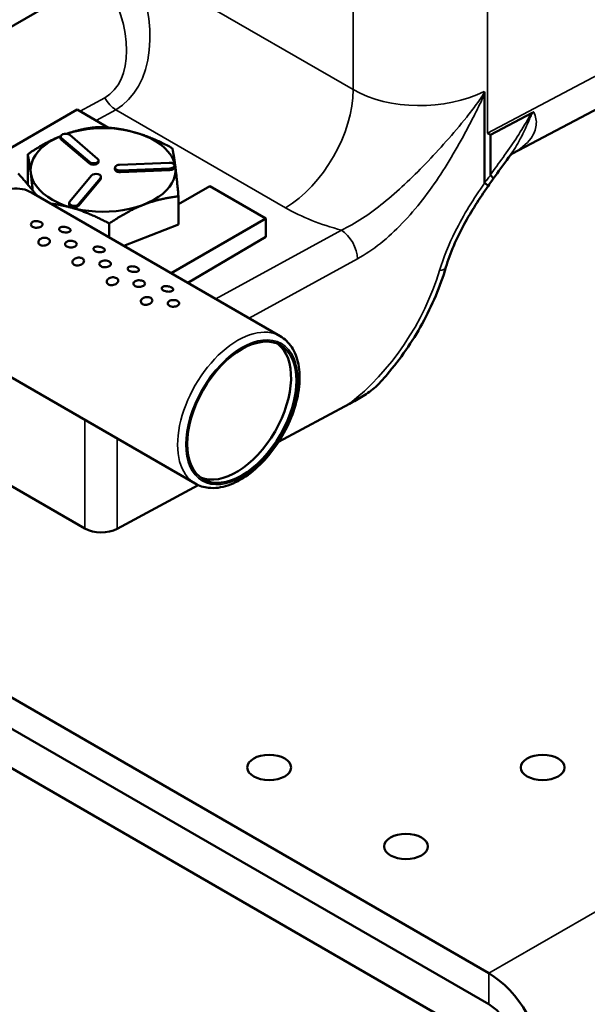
# Model space of a CAD drawing. Header units: inches. Extents: x 1 to 271, y 5 to 171.
# Tile 143 of 256: x 196.84 to 199.78, y 79.07 to 84.16. Entities that reach past the tile are written whole.
import ezdxf

# ---------------------------------------------------------------- set-up
doc = ezdxf.new("R2010")
doc.units = ezdxf.units.IN
doc.header["$LTSCALE"] = 8
doc.header["$MEASUREMENT"] = 0
doc.layers.add('Visible (ANSI)', color=7, linetype='Continuous', lineweight=50)
doc.layers.add('Visible Narrow (ANSI)', color=7, linetype='Continuous', lineweight=35)

msp = doc.modelspace()

# ---------------------------------------------------------------- linework, layer by layer
at = {"layer": 'Visible (ANSI)'}
for p, q in [((186.7451, 86.4613), (199.2698, 79.2301)), ((186.7451, 86.3005), (199.2698, 79.0694)), ((199.409, 78.7849), (187.1362, 85.8706)), ((199.3916, 83.4683), (202.0981, 84.8991)), ((195.7263, 83.505), (197.0821, 84.2878)), ((199.2477, 83.7803), (199.2477, 83.3191)), ((197.1405, 83.6969), (196.7409, 83.4662)), ((197.3037, 83.6026), (197.1405, 83.6969)), ((199.278, 83.5658), (199.494, 83.68)), ((197.0555, 83.5484), (197.0555, 83.5566)), ((197.2468, 83.4423), (197.1024, 83.5649)), ((199.278, 83.5658), (199.278, 83.3586)), ((197.0599, 83.5483), (197.2043, 83.4256)), ((197.0599, 83.5401), (197.2043, 83.4174)), ((196.885, 83.4652), (196.885, 83.3199)), ((197.2513, 83.4258), (197.2513, 83.4339)), ((197.6165, 83.4215), (197.3603, 83.4106)), ((197.6441, 83.3985), (197.6441, 83.4067)), ((197.2152, 83.355), (197.1017, 83.2195)), ((197.3365, 83.3876), (197.3365, 83.3958)), ((197.3641, 83.381), (197.6203, 83.3919)), ((197.3641, 83.3729), (197.6203, 83.3837)), ((196.885, 83.3199), (196.8865, 83.3079)), ((197.148, 83.2066), (197.2615, 83.3421)), ((197.148, 83.1984), (197.2615, 83.334)), ((197.2641, 83.3404), (197.2641, 83.3486)), ((197.8264, 83.3009), (197.6647, 83.2075)), ((198.1163, 83.1335), (197.8264, 83.3009)), ((198.1913, 82.5245), (196.9044, 83.2676)), ((197.0992, 83.2049), (197.0992, 83.213)), ((197.6647, 83.2475), (197.6647, 83.1022)), ((197.3065, 83.107), (197.3065, 83.0354)), ((197.3825, 82.9915), (197.6647, 83.1022)), ((197.6264, 82.8507), (198.1163, 83.1335)), ((198.1163, 83.1335), (198.1163, 83.038)), ((197.7126, 82.8009), (198.1163, 83.038)), ((197.7513, 81.7624), (196.4644, 82.5055)), ((197.1812, 81.5301), (195.9309, 82.2519)), ((198.5486, 82.1748), (198.1824, 81.9777)), ((197.7675, 81.7543), (197.3479, 81.5284))]:
    msp.add_line(p, q, dxfattribs=at)
for centre, major_axis, ratio, start_param, end_param in [((197.2748, 83.3839), (0.3745, 0), 0.57735, 2.194948, 8.37895), ((197.0812, 83.5566), (-0.0257, 0), 0.57735, 3.738465, 6.880057), ((198.9221, 83.7857), (0.5, -0.3012), 0.011463, 5.469787, 5.511166), ((197.0812, 83.5484), (-0.0257, 0), 0.57735, 0, 0.596872), ((197.2256, 83.4339), (0.0257, 0), 0.57735, 3.738465, 6.880057), ((197.2256, 83.4258), (0.0257, 0), 0.57735, 3.738465, 6.283185), ((197.3622, 83.3958), (-0.0257, 0), 0.57735, 4.785662, 7.927255), ((197.6184, 83.4067), (0.0257, 0), 0.57735, 4.785662, 7.927255), ((197.2384, 83.3486), (0.0257, 0), 0.57735, 5.83286, 8.974452), ((197.3622, 83.3876), (-0.0257, 0), 0.57735, 0, 1.644069), ((197.6184, 83.3985), (0.0257, 0), 0.57735, 4.785662, 6.283185), ((196.6844, 82.8865), (0.22, 0.3811), 0.57735, 0, 0.785398), ((197.2384, 83.3404), (0.0257, 0), 0.57735, 5.83286, 6.283185), ((199.2617, 83.3363), (0.0131, 0.0196), 0.246472, 2.788407, 3.116378), ((197.1249, 83.213), (-0.0257, 0), 0.57735, 5.83286, 8.974452), ((197.1249, 83.2049), (-0.0257, 0), 0.57735, 0, 2.691267), ((198.9331, 82.9149), (0.115, -0.0343), 0.331269, 6.281094, 6.290005), ((197.9642, 82.1476), (-0.2, -0.3464), 0.57735, 0.07077, 3.070823), ((197.2661, 81.579), (-0.12, 0), 0.57735, 0.785398, 2.321288), ((199.2698, 78.9087), (-0.1969, 0.341), 0.57735, 3.926991, 5.497787), ((199.2698, 78.9087), (-0.0984, 0.1705), 0.57735, 3.926991, 5.497787)]:
    msp.add_ellipse(centre, major_axis=major_axis, ratio=ratio, start_param=start_param, end_param=end_param, dxfattribs=at)
for centre, major_axis in [((197.9925, 82.1312), (-0.2, -0.3464)), ((198.1339, 80.2941), (0.1133, 0)), ((199.5482, 80.2941), (0.1133, 0)), ((198.8411, 79.8859), (0.1133, 0))]:
    msp.add_ellipse(centre, major_axis=major_axis, ratio=0.57735, dxfattribs=at)
for points, knots in [([(199.2454, 83.7898), (199.2463, 83.7886), (199.2468, 83.7871), (199.2472, 83.7855), (199.2476, 83.7839), (199.2477, 83.7822), (199.2477, 83.7803)], [-0.03421872, -0.03421872, -0.03421872, -0.03421872, -0.01699196, -0.01699196, -0.01699196, 0, 0, 0, 0]), ([(199.494, 83.68), (199.4956, 83.6809), (199.4971, 83.6815), (199.4985, 83.6819), (199.5005, 83.6824), (199.5018, 83.6824), (199.5027, 83.6823)], [-0.02008459, -0.02008459, -0.02008459, -0.02008459, -0.01132539, -0.01132539, -0.01132539, 0.0001638, 0.0001638, 0.0001638, 0.0001638]), ([(199.278, 83.3586), (199.278, 83.3581), (199.278, 83.3577), (199.2781, 83.3574), (199.2782, 83.357), (199.2783, 83.3568), (199.2785, 83.3565), (199.2785, 83.3565), (199.2786, 83.3564), (199.2786, 83.3563)], [-0.48386739, -0.48386739, -0.48386739, -0.48386739, -0.46762573, -0.46762573, -0.46762573, -0.45304798, -0.45304798, -0.45304798, -0.44820777, -0.44820777, -0.44820777, -0.44820777]), ([(199.2922, 83.3376), (199.2924, 83.3379), (199.2925, 83.3383), (199.2924, 83.3394), (199.2921, 83.3402), (199.2908, 83.3429), (199.2891, 83.3452), (199.2848, 83.3501), (199.2826, 83.3524), (199.2796, 83.3554), (199.2791, 83.3559), (199.2786, 83.3563)], [-0.1879226, -0.1879226, -0.1879226, -0.1879226, -0.1623515, -0.1623515, -0.1276363, -0.1276363, -0.0583155, -0.0583155, -0.0087624, -0.0087624, -0.0000107, -0.0000107, -0.0000107, -0.0000107]), ([(199.2657, 83.2997), (199.2657, 83.2998), (199.2657, 83.2999), (199.2657, 83.3001), (199.2657, 83.3001), (199.2655, 83.3008), (199.2648, 83.3019), (199.2619, 83.305), (199.2595, 83.3073), (199.2541, 83.312), (199.2515, 83.3143), (199.2485, 83.3168)], [0.1196648, 0.1196648, 0.1196648, 0.1196648, 0.1343791, 0.1343791, 0.1388135, 0.1388135, 0.1966881, 0.1966881, 0.2659225, 0.2659225, 0.3158729, 0.3158729, 0.3158729, 0.3158729]), ([(199.2657, 83.2997), (199.2215, 83.2364), (199.1792, 83.1707), (199.1032, 83.0307), (199.07, 82.9544), (199.048, 82.8809)], [0, 0, 0, 0, 0.58972, 0.58972, 1.218251, 1.218251, 1.218251, 1.218251]), ([(196.9531, 83.0906), (196.9504, 83.0891), (196.947, 83.0877), (196.9397, 83.0858), (196.9356, 83.0852), (196.9281, 83.085), (196.9241, 83.0854), (196.9167, 83.087), (196.9133, 83.0883), (196.908, 83.0913), (196.9057, 83.0933), (196.9026, 83.0978), (196.9019, 83.1002), (196.9019, 83.1047), (196.9026, 83.1072), (196.9057, 83.1116), (196.908, 83.1136), (196.9133, 83.1167), (196.9167, 83.118), (196.9241, 83.1196), (196.9281, 83.1199), (196.9356, 83.1197), (196.9397, 83.1191), (196.947, 83.1172), (196.9504, 83.1158), (196.9531, 83.1143), (196.9557, 83.1128), (196.9581, 83.1108), (196.9611, 83.1067), (196.9619, 83.1045), (196.9619, 83.1004), (196.9611, 83.0982), (196.9581, 83.0941), (196.9557, 83.0922), (196.9531, 83.0906)], [-0.344557, -0.344557, -0.344557, -0.344557, -0.3158439, -0.3158439, -0.2871309, -0.2871309, -0.2584178, -0.2584178, -0.2297047, -0.2297047, -0.2009916, -0.2009916, -0.1722785, -0.1722785, -0.1435654, -0.1435654, -0.1148523, -0.1148523, -0.0861393, -0.0861393, -0.0574262, -0.0574262, -0.0287131, -0.0287131, 0, 0, 0, 0.0287131, 0.0287131, 0.0574262, 0.0574262, 0.0861393, 0.0861393, 0.1148523, 0.1148523, 0.1148523, 0.1148523]), ([(197.099, 83.0633), (197.0964, 83.0623), (197.0931, 83.0615), (197.0857, 83.0607), (197.0817, 83.0606), (197.0742, 83.0612), (197.0702, 83.0618), (197.0628, 83.0639), (197.0595, 83.0653), (197.0541, 83.0684), (197.0518, 83.0703), (197.0488, 83.0742), (197.048, 83.0763), (197.048, 83.0801), (197.0487, 83.0821), (197.0517, 83.0854), (197.054, 83.0868), (197.0592, 83.0888), (197.0626, 83.0895), (197.0698, 83.09), (197.0738, 83.0898), (197.0812, 83.0888), (197.0852, 83.0879), (197.0926, 83.0855), (197.0959, 83.084), (197.0986, 83.0825), (197.1012, 83.0809), (197.1036, 83.0791), (197.1067, 83.0755), (197.1075, 83.0736), (197.1076, 83.0703), (197.1069, 83.0686), (197.1039, 83.0656), (197.1017, 83.0643), (197.099, 83.0633)], [-0.344557, -0.344557, -0.344557, -0.344557, -0.3158439, -0.3158439, -0.2871309, -0.2871309, -0.2584178, -0.2584178, -0.2297047, -0.2297047, -0.2009916, -0.2009916, -0.1722785, -0.1722785, -0.1435654, -0.1435654, -0.1148523, -0.1148523, -0.0861393, -0.0861393, -0.0574262, -0.0574262, -0.0287131, -0.0287131, 0, 0, 0, 0.0287131, 0.0287131, 0.0574262, 0.0574262, 0.0861393, 0.0861393, 0.1148523, 0.1148523, 0.1148523, 0.1148523]), ([(196.991, 83.0009), (196.9884, 82.9989), (196.985, 82.9969), (196.9777, 82.994), (196.9738, 82.993), (196.9663, 82.9921), (196.9624, 82.9922), (196.955, 82.9934), (196.9517, 82.9946), (196.9463, 82.9976), (196.944, 82.9997), (196.9409, 83.0045), (196.9401, 83.0073), (196.94, 83.0125), (196.9407, 83.0154), (196.9437, 83.0208), (196.9459, 83.0234), (196.9512, 83.0275), (196.9545, 83.0293), (196.9618, 83.0319), (196.9658, 83.0327), (196.9734, 83.0332), (196.9774, 83.033), (196.9847, 83.0315), (196.9881, 83.0303), (196.9908, 83.0287), (196.9934, 83.0272), (196.9958, 83.0252), (196.9988, 83.0206), (196.9996, 83.0181), (196.9996, 83.0132), (196.9989, 83.0105), (196.9959, 83.0054), (196.9936, 83.003), (196.991, 83.0009)], [-0.344557, -0.344557, -0.344557, -0.344557, -0.3158439, -0.3158439, -0.2871309, -0.2871309, -0.2584178, -0.2584178, -0.2297047, -0.2297047, -0.2009916, -0.2009916, -0.1722785, -0.1722785, -0.1435654, -0.1435654, -0.1148523, -0.1148523, -0.0861393, -0.0861393, -0.0574262, -0.0574262, -0.0287131, -0.0287131, 0, 0, 0, 0.0287131, 0.0287131, 0.0574262, 0.0574262, 0.0861393, 0.0861393, 0.1148523, 0.1148523, 0.1148523, 0.1148523]), ([(197.1299, 82.9886), (197.1272, 82.987), (197.1238, 82.9857), (197.1164, 82.9837), (197.1124, 82.9832), (197.1049, 82.983), (197.1009, 82.9833), (197.0935, 82.9849), (197.0901, 82.9862), (197.0848, 82.9893), (197.0825, 82.9913), (197.0794, 82.9957), (197.0786, 82.9981), (197.0786, 83.0027), (197.0794, 83.0051), (197.0825, 83.0095), (197.0848, 83.0115), (197.0901, 83.0146), (197.0935, 83.0159), (197.1009, 83.0175), (197.1049, 83.0178), (197.1124, 83.0176), (197.1164, 83.0171), (197.1238, 83.0151), (197.1272, 83.0138), (197.1299, 83.0122), (197.1325, 83.0107), (197.1348, 83.0088), (197.1379, 83.0047), (197.1386, 83.0025), (197.1386, 82.9983), (197.1379, 82.9961), (197.1348, 82.992), (197.1325, 82.9901), (197.1299, 82.9886)], [-0.344557, -0.344557, -0.344557, -0.344557, -0.3158439, -0.3158439, -0.2871309, -0.2871309, -0.2584178, -0.2584178, -0.2297047, -0.2297047, -0.2009916, -0.2009916, -0.1722785, -0.1722785, -0.1435654, -0.1435654, -0.1148523, -0.1148523, -0.0861393, -0.0861393, -0.0574262, -0.0574262, -0.0287131, -0.0287131, 0, 0, 0, 0.0287131, 0.0287131, 0.0574262, 0.0574262, 0.0861393, 0.0861393, 0.1148523, 0.1148523, 0.1148523, 0.1148523]), ([(197.2758, 82.9612), (197.2732, 82.9603), (197.2698, 82.9595), (197.2625, 82.9586), (197.2585, 82.9586), (197.251, 82.9591), (197.247, 82.9598), (197.2396, 82.9618), (197.2362, 82.9632), (197.2309, 82.9663), (197.2286, 82.9682), (197.2255, 82.9722), (197.2248, 82.9743), (197.2247, 82.9781), (197.2255, 82.98), (197.2285, 82.9833), (197.2308, 82.9847), (197.236, 82.9867), (197.2393, 82.9874), (197.2466, 82.9879), (197.2506, 82.9877), (197.258, 82.9867), (197.262, 82.9858), (197.2693, 82.9834), (197.2727, 82.9819), (197.2754, 82.9804), (197.278, 82.9789), (197.2803, 82.9771), (197.2835, 82.9734), (197.2843, 82.9716), (197.2843, 82.9682), (197.2836, 82.9665), (197.2807, 82.9635), (197.2784, 82.9622), (197.2758, 82.9612)], [-0.344557, -0.344557, -0.344557, -0.344557, -0.3158439, -0.3158439, -0.2871309, -0.2871309, -0.2584178, -0.2584178, -0.2297047, -0.2297047, -0.2009916, -0.2009916, -0.1722785, -0.1722785, -0.1435654, -0.1435654, -0.1148523, -0.1148523, -0.0861393, -0.0861393, -0.0574262, -0.0574262, -0.0287131, -0.0287131, 0, 0, 0, 0.0287131, 0.0287131, 0.0574262, 0.0574262, 0.0861393, 0.0861393, 0.1148523, 0.1148523, 0.1148523, 0.1148523]), ([(197.1678, 82.8988), (197.1651, 82.8968), (197.1618, 82.8949), (197.1545, 82.892), (197.1506, 82.891), (197.1431, 82.8901), (197.1391, 82.8901), (197.1318, 82.8913), (197.1284, 82.8925), (197.1231, 82.8956), (197.1208, 82.8977), (197.1177, 82.9025), (197.1169, 82.9052), (197.1168, 82.9105), (197.1175, 82.9133), (197.1204, 82.9188), (197.1227, 82.9213), (197.128, 82.9254), (197.1313, 82.9272), (197.1386, 82.9299), (197.1426, 82.9306), (197.1501, 82.9312), (197.1541, 82.931), (197.1615, 82.9295), (197.1649, 82.9282), (197.1676, 82.9267), (197.1702, 82.9251), (197.1725, 82.9231), (197.1756, 82.9186), (197.1764, 82.916), (197.1764, 82.9112), (197.1757, 82.9085), (197.1727, 82.9033), (197.1704, 82.9009), (197.1678, 82.8988)], [-0.344557, -0.344557, -0.344557, -0.344557, -0.3158439, -0.3158439, -0.2871309, -0.2871309, -0.2584178, -0.2584178, -0.2297047, -0.2297047, -0.2009916, -0.2009916, -0.1722785, -0.1722785, -0.1435654, -0.1435654, -0.1148523, -0.1148523, -0.0861393, -0.0861393, -0.0574262, -0.0574262, -0.0287131, -0.0287131, 0, 0, 0, 0.0287131, 0.0287131, 0.0574262, 0.0574262, 0.0861393, 0.0861393, 0.1148523, 0.1148523, 0.1148523, 0.1148523]), ([(197.3066, 82.8865), (197.304, 82.885), (197.3006, 82.8836), (197.2932, 82.8817), (197.2892, 82.8811), (197.2817, 82.8809), (197.2776, 82.8812), (197.2702, 82.8828), (197.2669, 82.8841), (197.2615, 82.8872), (197.2592, 82.8892), (197.2562, 82.8936), (197.2554, 82.8961), (197.2554, 82.9006), (197.2562, 82.903), (197.2592, 82.9075), (197.2615, 82.9095), (197.2669, 82.9125), (197.2702, 82.9138), (197.2776, 82.9154), (197.2817, 82.9158), (197.2892, 82.9156), (197.2932, 82.915), (197.3006, 82.9131), (197.304, 82.9117), (197.3066, 82.9102), (197.3093, 82.9086), (197.3116, 82.9067), (197.3147, 82.9026), (197.3154, 82.9004), (197.3154, 82.8963), (197.3147, 82.8941), (197.3116, 82.89), (197.3093, 82.888), (197.3066, 82.8865)], [-0.344557, -0.344557, -0.344557, -0.344557, -0.3158439, -0.3158439, -0.2871309, -0.2871309, -0.2584178, -0.2584178, -0.2297047, -0.2297047, -0.2009916, -0.2009916, -0.1722785, -0.1722785, -0.1435654, -0.1435654, -0.1148523, -0.1148523, -0.0861393, -0.0861393, -0.0574262, -0.0574262, -0.0287131, -0.0287131, 0, 0, 0, 0.0287131, 0.0287131, 0.0574262, 0.0574262, 0.0861393, 0.0861393, 0.1148523, 0.1148523, 0.1148523, 0.1148523]), ([(197.4526, 82.8592), (197.45, 82.8582), (197.4466, 82.8574), (197.4393, 82.8566), (197.4353, 82.8565), (197.4278, 82.8571), (197.4238, 82.8577), (197.4164, 82.8598), (197.413, 82.8612), (197.4077, 82.8643), (197.4054, 82.8661), (197.4023, 82.8701), (197.4015, 82.8722), (197.4015, 82.876), (197.4023, 82.8779), (197.4053, 82.8813), (197.4075, 82.8827), (197.4128, 82.8846), (197.4161, 82.8853), (197.4234, 82.8858), (197.4274, 82.8857), (197.4348, 82.8846), (197.4388, 82.8837), (197.4461, 82.8814), (197.4495, 82.8799), (197.4521, 82.8783), (197.4548, 82.8768), (197.4571, 82.875), (197.4602, 82.8714), (197.461, 82.8695), (197.4611, 82.8662), (197.4604, 82.8645), (197.4575, 82.8615), (197.4552, 82.8602), (197.4526, 82.8592)], [-0.344557, -0.344557, -0.344557, -0.344557, -0.3158439, -0.3158439, -0.2871309, -0.2871309, -0.2584178, -0.2584178, -0.2297047, -0.2297047, -0.2009916, -0.2009916, -0.1722785, -0.1722785, -0.1435654, -0.1435654, -0.1148523, -0.1148523, -0.0861393, -0.0861393, -0.0574262, -0.0574262, -0.0287131, -0.0287131, 0, 0, 0, 0.0287131, 0.0287131, 0.0574262, 0.0574262, 0.0861393, 0.0861393, 0.1148523, 0.1148523, 0.1148523, 0.1148523]), ([(199.0481, 82.8805), (199.0189, 82.7825), (198.9767, 82.6829), (198.8738, 82.4957), (198.8118, 82.4058), (198.7292, 82.309), (198.7143, 82.2922), (198.6991, 82.276)], [0, 0, 0, 0, 0.818498, 0.818498, 1.630929, 1.630929, 1.805423, 1.805423, 1.805423, 1.805423]), ([(197.3445, 82.7968), (197.3419, 82.7947), (197.3386, 82.7928), (197.3313, 82.7899), (197.3273, 82.7889), (197.3199, 82.788), (197.3159, 82.788), (197.3086, 82.7892), (197.3052, 82.7904), (197.2999, 82.7935), (197.2976, 82.7956), (197.2944, 82.8004), (197.2937, 82.8032), (197.2936, 82.8084), (197.2943, 82.8113), (197.2972, 82.8167), (197.2995, 82.8192), (197.3047, 82.8233), (197.3081, 82.8252), (197.3154, 82.8278), (197.3194, 82.8286), (197.3269, 82.8291), (197.3309, 82.8289), (197.3383, 82.8274), (197.3417, 82.8261), (197.3443, 82.8246), (197.347, 82.8231), (197.3493, 82.821), (197.3524, 82.8165), (197.3531, 82.814), (197.3532, 82.8091), (197.3524, 82.8064), (197.3494, 82.8013), (197.3472, 82.7988), (197.3445, 82.7968)], [-0.344557, -0.344557, -0.344557, -0.344557, -0.3158439, -0.3158439, -0.2871309, -0.2871309, -0.2584178, -0.2584178, -0.2297047, -0.2297047, -0.2009916, -0.2009916, -0.1722785, -0.1722785, -0.1435654, -0.1435654, -0.1148523, -0.1148523, -0.0861393, -0.0861393, -0.0574262, -0.0574262, -0.0287131, -0.0287131, 0, 0, 0, 0.0287131, 0.0287131, 0.0574262, 0.0574262, 0.0861393, 0.0861393, 0.1148523, 0.1148523, 0.1148523, 0.1148523]), ([(197.4834, 82.7844), (197.4807, 82.7829), (197.4774, 82.7815), (197.47, 82.7796), (197.466, 82.7791), (197.4584, 82.7788), (197.4544, 82.7792), (197.447, 82.7808), (197.4436, 82.7821), (197.4383, 82.7851), (197.436, 82.7871), (197.4329, 82.7916), (197.4322, 82.794), (197.4322, 82.7986), (197.4329, 82.801), (197.436, 82.8054), (197.4383, 82.8074), (197.4436, 82.8105), (197.447, 82.8118), (197.4544, 82.8134), (197.4584, 82.8137), (197.466, 82.8135), (197.47, 82.8129), (197.4774, 82.811), (197.4807, 82.8096), (197.4834, 82.8081), (197.4861, 82.8066), (197.4884, 82.8047), (197.4914, 82.8006), (197.4922, 82.7983), (197.4922, 82.7942), (197.4914, 82.792), (197.4884, 82.7879), (197.4861, 82.786), (197.4834, 82.7844)], [-0.344557, -0.344557, -0.344557, -0.344557, -0.3158439, -0.3158439, -0.2871309, -0.2871309, -0.2584178, -0.2584178, -0.2297047, -0.2297047, -0.2009916, -0.2009916, -0.1722785, -0.1722785, -0.1435654, -0.1435654, -0.1148523, -0.1148523, -0.0861393, -0.0861393, -0.0574262, -0.0574262, -0.0287131, -0.0287131, 0, 0, 0, 0.0287131, 0.0287131, 0.0574262, 0.0574262, 0.0861393, 0.0861393, 0.1148523, 0.1148523, 0.1148523, 0.1148523]), ([(197.6294, 82.7571), (197.6267, 82.7561), (197.6234, 82.7553), (197.6161, 82.7545), (197.6121, 82.7544), (197.6046, 82.755), (197.6006, 82.7557), (197.5932, 82.7577), (197.5898, 82.7591), (197.5845, 82.7622), (197.5822, 82.7641), (197.5791, 82.7681), (197.5783, 82.7702), (197.5783, 82.7739), (197.579, 82.7759), (197.582, 82.7792), (197.5843, 82.7806), (197.5896, 82.7826), (197.5929, 82.7833), (197.6002, 82.7838), (197.6041, 82.7836), (197.6116, 82.7826), (197.6156, 82.7817), (197.6229, 82.7793), (197.6262, 82.7778), (197.6289, 82.7763), (197.6316, 82.7747), (197.6339, 82.7729), (197.637, 82.7693), (197.6378, 82.7674), (197.6379, 82.7641), (197.6372, 82.7624), (197.6342, 82.7594), (197.632, 82.7581), (197.6294, 82.7571)], [-0.344557, -0.344557, -0.344557, -0.344557, -0.3158439, -0.3158439, -0.2871309, -0.2871309, -0.2584178, -0.2584178, -0.2297047, -0.2297047, -0.2009916, -0.2009916, -0.1722785, -0.1722785, -0.1435654, -0.1435654, -0.1148523, -0.1148523, -0.0861393, -0.0861393, -0.0574262, -0.0574262, -0.0287131, -0.0287131, 0, 0, 0, 0.0287131, 0.0287131, 0.0574262, 0.0574262, 0.0861393, 0.0861393, 0.1148523, 0.1148523, 0.1148523, 0.1148523]), ([(197.5213, 82.6947), (197.5187, 82.6927), (197.5154, 82.6908), (197.5081, 82.6878), (197.5041, 82.6869), (197.4967, 82.6859), (197.4927, 82.686), (197.4854, 82.6872), (197.482, 82.6884), (197.4767, 82.6914), (197.4743, 82.6935), (197.4712, 82.6984), (197.4704, 82.7011), (197.4703, 82.7063), (197.471, 82.7092), (197.474, 82.7146), (197.4763, 82.7172), (197.4815, 82.7213), (197.4848, 82.7231), (197.4922, 82.7257), (197.4962, 82.7265), (197.5037, 82.7271), (197.5077, 82.7268), (197.5151, 82.7253), (197.5184, 82.7241), (197.5211, 82.7225), (197.5238, 82.721), (197.5261, 82.719), (197.5292, 82.7144), (197.5299, 82.7119), (197.5299, 82.707), (197.5292, 82.7044), (197.5262, 82.6992), (197.5239, 82.6968), (197.5213, 82.6947)], [-0.344557, -0.344557, -0.344557, -0.344557, -0.3158439, -0.3158439, -0.2871309, -0.2871309, -0.2584178, -0.2584178, -0.2297047, -0.2297047, -0.2009916, -0.2009916, -0.1722785, -0.1722785, -0.1435654, -0.1435654, -0.1148523, -0.1148523, -0.0861393, -0.0861393, -0.0574262, -0.0574262, -0.0287131, -0.0287131, 0, 0, 0, 0.0287131, 0.0287131, 0.0574262, 0.0574262, 0.0861393, 0.0861393, 0.1148523, 0.1148523, 0.1148523, 0.1148523]), ([(197.6602, 82.6824), (197.6575, 82.6808), (197.6541, 82.6795), (197.6468, 82.6775), (197.6427, 82.677), (197.6352, 82.6768), (197.6312, 82.6771), (197.6238, 82.6787), (197.6204, 82.68), (197.6151, 82.6831), (197.6128, 82.6851), (197.6097, 82.6895), (197.609, 82.6919), (197.609, 82.6965), (197.6097, 82.6989), (197.6128, 82.7033), (197.6151, 82.7053), (197.6204, 82.7084), (197.6238, 82.7097), (197.6312, 82.7113), (197.6352, 82.7116), (197.6427, 82.7114), (197.6468, 82.7109), (197.6541, 82.709), (197.6575, 82.7076), (197.6602, 82.706), (197.6629, 82.7045), (197.6652, 82.7026), (197.6682, 82.6985), (197.669, 82.6963), (197.669, 82.6921), (197.6682, 82.6899), (197.6652, 82.6858), (197.6629, 82.6839), (197.6602, 82.6824)], [-0.344557, -0.344557, -0.344557, -0.344557, -0.3158439, -0.3158439, -0.2871309, -0.2871309, -0.2584178, -0.2584178, -0.2297047, -0.2297047, -0.2009916, -0.2009916, -0.1722785, -0.1722785, -0.1435654, -0.1435654, -0.1148523, -0.1148523, -0.0861393, -0.0861393, -0.0574262, -0.0574262, -0.0287131, -0.0287131, 0, 0, 0, 0.0287131, 0.0287131, 0.0574262, 0.0574262, 0.0861393, 0.0861393, 0.1148523, 0.1148523, 0.1148523, 0.1148523]), ([(198.1913, 82.5245), (198.2149, 82.5109), (198.235, 82.4915), (198.2671, 82.4426), (198.2785, 82.4127), (198.2919, 82.3441), (198.293, 82.3049), (198.2844, 82.2222), (198.2744, 82.1788), (198.2448, 82.0924), (198.2251, 82.0495), (198.1781, 81.9684), (198.1507, 81.9301), (198.0908, 81.8618), (198.0582, 81.8318), (197.9907, 81.7831), (197.9557, 81.7645), (197.8866, 81.7415), (197.8525, 81.7369), (197.7956, 81.743), (197.7722, 81.7504), (197.7513, 81.7624)], [0.785398, 0.785398, 0.785398, 0.785398, 1.068304, 1.068304, 1.371037, 1.371037, 1.698388, 1.698388, 2.029931, 2.029931, 2.359628, 2.359628, 2.688452, 2.688452, 3.018181, 3.018181, 3.349737, 3.349737, 3.676734, 3.676734, 3.926991, 3.926991, 3.926991, 3.926991]), ([(198.5486, 82.1748), (198.5718, 82.1873), (198.5955, 82.2005), (198.6417, 82.2288), (198.6659, 82.2453), (198.6895, 82.2664), (198.6944, 82.2709), (198.6991, 82.276)], [-0.9436257, -0.9436257, -0.9436257, -0.9436257, -0.6821116, -0.6821116, -0.3933619, -0.3933619, -0.3274289, -0.3274289, -0.3274289, -0.3274289])]:
    msp.add_open_spline(points, degree=3, knots=knots, dxfattribs=at)
for points, weights in [([(197.0865, 83.5711), (197.1593, 83.5967), (197.2431, 83.6057)], [1.81072806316, 1.79553591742, 1.6829226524]), ([(197.2431, 83.6057), (197.438, 83.6023), (197.633, 83.4969)], [1.6829226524, 1.94327169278, 1.6829226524]), ([(196.885, 83.4652), (196.9766, 83.5272), (197.056, 83.5596)], [1.6829226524, 1.80680939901, 1.8127934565]), ([(196.9107, 83.2786), (196.8984, 83.4028), (196.885, 83.4652)], [1.75739378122, 1.89825092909, 1.6829226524]), ([(197.633, 83.4969), (197.6488, 83.4232), (197.6647, 83.2475)], [1.6829226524, 1.94327169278, 1.6829226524]), ([(196.9318, 83.2517), (196.8946, 83.3005), (196.8362, 83.3655)], [1.56281329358, 1.54199097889, 1.45686696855]), ([(197.3065, 83.107), (197.148, 83.1928), (197.004, 83.2101)], [1.6829226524, 1.8886520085, 1.76924424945]), ([(197.6647, 83.2475), (197.4856, 83.2283), (197.3065, 83.107)], [1.6829226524, 1.94327169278, 1.6829226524])]:
    msp.add_rational_spline(points, weights, degree=2, dxfattribs=at)
for points in [[(199.3907, 83.4678), (199.3907, 83.4678), (199.3832, 83.4634), (199.3738, 83.4503)], [(199.3724, 83.4485), (199.346, 83.4115), (199.319, 83.3751), (199.2926, 83.3382)], [(199.3724, 83.4485), (199.3728, 83.4491), (199.3733, 83.4497), (199.3737, 83.4503)], [(199.2923, 83.3375), (199.2836, 83.3249), (199.2747, 83.3123), (199.2657, 83.2997)]]:
    msp.add_open_spline(points, degree=3, dxfattribs=at)
at = {"layer": 'Visible Narrow (ANSI)'}
for p, q in [((199.2698, 79.2301), (227.9076, 95.7642)), ((199.2631, 83.5745), (199.2631, 87.3987)), ((198.5686, 87.1293), (198.5686, 83.7993)), ((202.1183, 85.084), (199.2631, 83.5745)), ((198.5686, 83.7993), (197.4219, 84.4614)), ((197.5105, 83.9818), (197.5105, 83.9818)), ((197.2831, 83.7578), (197.1561, 83.6878)), ((197.2982, 83.7351), (197.2982, 83.7351)), ((197.3169, 83.7139), (197.317, 83.7139)), ((197.2391, 83.6399), (197.3402, 83.6956)), ((197.3402, 83.6956), (198.2181, 83.1887)), ((197.0599, 83.5401), (197.0599, 83.5483)), ((197.2043, 83.4174), (197.2043, 83.4256)), ((197.3641, 83.3729), (197.3641, 83.381)), ((197.6203, 83.3837), (197.6203, 83.3919)), ((199.2786, 83.3563), (199.278, 83.3555)), ((197.2615, 83.334), (197.2615, 83.3421)), ((199.2485, 83.3168), (199.2477, 83.3157)), ((197.148, 83.1984), (197.148, 83.2066)), ((198.5892, 83.1169), (198.5892, 83.1169)), ((198.5076, 83.0728), (197.8582, 82.7169)), ((198.0301, 82.6176), (198.5902, 82.9246)), ((197.1812, 82.0916), (197.1812, 81.5301)), ((197.3479, 81.5284), (197.3479, 81.9954)), ((199.2698, 79.0694), (199.2698, 79.2301))]:
    msp.add_line(p, q, dxfattribs=at)
for centre, major_axis, ratio, start_param, end_param in [((197.0573, 84.2636), (0.2627, -0.5783), 0.652129, 0.054783, 1.616853), ((197.0009, 84.2283), (0.2908, -0.4654), 0.576413, 6.25166, 7.813729), ((197.3256, 84.1275), (0.2344, 0.4419), 0.551854, 4.373143, 4.373186), ((198.215, 83.5952), (-0.25, -0.433), 0.57735, 0.794125, 2.356194), ((198.9221, 84.0106), (-0.5, -0.0077), 0.587336, 0.776362, 2.264785), ((197.3394, 83.7932), (0.0579, -0.1051), 0.553493, 4.743506, 5.508849), ((197.3256, 83.6213), (-0.0632, 0.102), 0.597148, 5.191054, 5.191076), ((198.9252, 83.6041), (1, 0.0076), 0.582366, 3.922551, 4.277182), ((198.5084, 82.9753), (-0.0577, 0.1052), 0.551793, 3.939678, 5.51017), ((198.9331, 82.9149), (0.115, -0.0343), 0.331269, 0.669224, 0.669785), ((198.4163, 82.8068), (-0.4638, -0.7482), 0.597134, 1.010914, 1.997377), ((198.9331, 82.9149), (0.115, -0.0343), 0.331269, 5.597915, 6.281094), ((197.9713, 82.1435), (0.22, 0.3811), 0.57735, 0, 3.141593)]:
    msp.add_ellipse(centre, major_axis=major_axis, ratio=ratio, start_param=start_param, end_param=end_param, dxfattribs=at)
msp.add_ellipse((197.9925, 82.1312), major_axis=(0.205, 0.3551), ratio=0.57735, dxfattribs=at)
for points, knots in [([(199.2454, 83.7898), (199.2454, 83.7852), (199.2404, 83.7741), (199.2262, 83.7517), (199.198, 83.7122), (199.1387, 83.6352), (199.0142, 83.4889), (198.8348, 83.3026), (198.6531, 83.1517), (198.5435, 83.0895), (198.5076, 83.0728)], [-2.913838, -2.913838, -2.913838, -2.913838, -2.861805, -2.809772, -2.705707, -2.497575, -2.081313, -1.248788, -0.416263, 0, 0, 0, 0]), ([(198.5902, 82.9246), (198.6302, 82.9465), (198.7501, 83.0273), (198.9344, 83.222), (199.0823, 83.4539), (199.1721, 83.6218), (199.2149, 83.7066), (199.2355, 83.7493), (199.2443, 83.7698), (199.2471, 83.7781), (199.2477, 83.7803)], [0, 0, 0, 0, 0.416263, 1.248788, 2.081313, 2.497575, 2.705707, 2.809772, 2.861805, 2.879738, 2.879738, 2.879738, 2.879738]), ([(199.494, 83.68), (199.4935, 83.6795), (199.49, 83.6757), (199.4813, 83.6633), (199.4552, 83.6175), (199.4103, 83.543), (199.3442, 83.4499), (199.2996, 83.3889), (199.278, 83.3586)], [0.0323407, 0.0323407, 0.0323407, 0.0323407, 0.0367012, 0.0734023, 0.1468047, 0.440414, 0.7340233, 1.0191228, 1.0191228, 1.0191228, 1.0191228]), ([(199.3737, 83.4503), (199.3922, 83.4763), (199.4323, 83.5378), (199.4663, 83.6129), (199.4858, 83.6606), (199.4943, 83.6764), (199.4998, 83.6811), (199.5027, 83.6823)], [-0.6709106, -0.6709106, -0.6709106, -0.6709106, -0.440414, -0.1468047, -0.0734023, -0.0367012, 0, 0, 0, 0]), ([(199.3906, 83.4678), (199.4315, 83.4894), (199.4892, 83.5362), (199.5216, 83.6148), (199.5134, 83.6604), (199.5027, 83.6823)], [7.46605, 7.46605, 7.46605, 7.46605, 8.291292, 8.847104, 9.396438, 9.396438, 9.396438, 9.396438]), ([(199.2477, 83.3157), (199.1919, 83.2356), (199.0992, 83.0887), (199.035, 82.9314), (199.015, 82.8642)], [1.152484, 1.152484, 1.152484, 1.152484, 1.898785, 2.464988, 2.464988, 2.464988, 2.464988])]:
    msp.add_open_spline(points, degree=3, knots=knots, dxfattribs=at)
for points in [[(199.3833, 83.464), (199.3833, 83.464), (199.3834, 83.4641), (199.3835, 83.4641)], [(199.278, 83.3555), (199.268, 83.3432), (199.258, 83.3311), (199.2477, 83.3191)]]:
    msp.add_open_spline(points, degree=3, dxfattribs=at)

doc.saveas('drawing.dxf')
